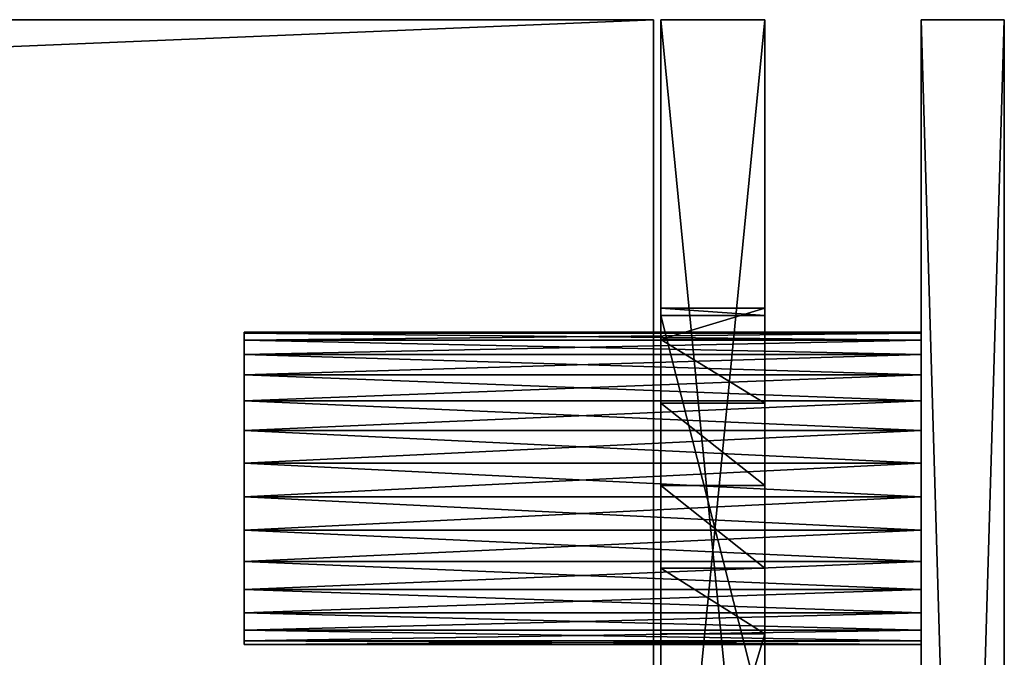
# Model space of a CAD drawing. Extents: x -129 to 122, y 0 to 43.
# Tile 18 of 18: x 113 to 122, y 37 to 43. Entities that reach past the tile are written whole.
import ezdxf

# ---------------------------------------------------------------- set-up
doc = ezdxf.new("R2010")
doc.units = 0
doc.header["$LTSCALE"] = 25.4
doc.layers.get('0').update_dxf_attribs({"color": 13, "linetype": 'CONTINUOUS'})

# ---------------------------------------------------------------- blocks, each defined once
blk = doc.blocks.new('HAGA-9708-9710_STL')
at = {"color": 251}
mesh = blk.add_polyface(dxfattribs=at)
corners = [(122.1565, 43.0105, 0), (121.3565, 16.0105, 0), (121.3565, 43.0105, 0), (-128.6435, 43.0105, 0), (-129.4435, 16.0105, 0), (-129.4435, 43.0105, 0), (-128.6435, 16.0105, 0), (-128.2408, 9.9641, 0), (-127.5017, 10.2702, 0), (-124.8158, 4.8382, 0), (-124.2501, 5.4039, 0), (-119.6899, 1.4132, 0), (-119.3838, 2.1523, 0), (-113.6435, 0.2105, 0), (-113.6435, 1.0105, 0), (106.3565, 1.0105, 0), (106.3565, 0.2105, 0), (112.0968, 2.1523, 0), (112.4029, 1.4132, 0), (116.9631, 5.4039, 0), (117.5288, 4.8382, 0), (120.2147, 10.2702, 0), (120.9538, 9.9641, 0), (122.1565, 16.0105, 0)]
mesh.append_faces([[corners[k] for k in face] for face in [(0, 1, 2), (3, 4, 5)]], dxfattribs={"vtx0": -1, "color": 251})
mesh.append_faces([[corners[k] for k in face] for face in [(4, 6, 7), (7, 8, 9), (9, 10, 11), (11, 12, 13), (13, 15, 16), (16, 17, 18), (18, 19, 20), (20, 21, 22), (22, 1, 23), (23, 1, 0)]], dxfattribs={"vtx0": -1, "vtx1": -1, "color": 251})
mesh.append_faces([[corners[k] for k in face] for face in [(4, 3, 6), (7, 6, 8), (9, 8, 10), (11, 10, 12), (13, 12, 14), (13, 14, 15), (16, 15, 17), (18, 17, 19), (20, 19, 21), (22, 21, 1)]], dxfattribs={"vtx0": -1, "vtx2": -1, "color": 251})
mesh = blk.add_polyface(dxfattribs=at)
corners = [(-129.4435, 16.0105, 150), (-128.6435, 16.0105, 150), (-129.4435, 43.0105, 150), (-128.2408, 9.9641, 150), (-127.5017, 10.2702, 150), (-124.8158, 4.8382, 150), (-124.2501, 5.4039, 150), (-119.6899, 1.4132, 150), (-119.3838, 2.1523, 150), (-113.6435, 0.2105, 150), (-113.6435, 1.0105, 150), (106.3565, 0.2105, 150), (106.3565, 1.0105, 150), (112.4029, 1.4132, 150), (112.0968, 2.1523, 150), (116.9631, 5.4039, 150), (117.5288, 4.8382, 150), (120.2147, 10.2702, 150), (120.9538, 9.9641, 150), (121.3565, 16.0105, 150), (122.1565, 16.0105, 150), (121.3565, 43.0105, 150), (122.1565, 43.0105, 150), (-128.6435, 43.0105, 150)]
mesh.append_faces([[corners[k] for k in face] for face in [(21, 20, 22)]], dxfattribs={"vtx0": -1, "color": 251})
mesh.append_faces([[corners[k] for k in face] for face in [(0, 1, 2), (1, 3, 4), (4, 5, 6), (6, 7, 8), (8, 9, 10), (10, 11, 12), (12, 13, 14), (14, 13, 15), (15, 16, 17), (17, 18, 19), (19, 20, 21)]], dxfattribs={"vtx0": -1, "vtx1": -1, "color": 251})
mesh.append_faces([[corners[k] for k in face] for face in [(1, 0, 3), (4, 3, 5), (6, 5, 7), (8, 7, 9), (10, 9, 11), (12, 11, 13), (15, 13, 16), (17, 16, 18), (19, 18, 20)]], dxfattribs={"vtx0": -1, "vtx2": -1, "color": 251})
mesh.append_faces([[corners[k] for k in face] for face in [(23, 2, 1)]], dxfattribs={"vtx1": -1, "color": 251})
at = {"color": 7}
mesh = blk.add_polyface(dxfattribs=at)
corners = [(118.7858, 32.8105, 129), (-126.0728, 43.0105, 129), (-126.0728, 32.8105, 129), (118.7858, 43.0105, 129)]
mesh.append_faces([[corners[k] for k in face] for face in [(0, 1, 2), (1, 0, 3)]], dxfattribs={"vtx0": -1, "color": 7})
mesh = blk.add_polyface(dxfattribs=at)
corners = [(118.7858, 43.0105, 128), (-126.0728, 32.8105, 128), (-126.0728, 43.0105, 128), (118.7858, 32.8105, 128)]
mesh.append_faces([[corners[k] for k in face] for face in [(0, 1, 2), (1, 0, 3)]], dxfattribs={"vtx0": -1, "color": 7})
mesh = blk.add_polyface(dxfattribs=at)
corners = [(-126.0728, 43.0105, 129), (118.7858, 43.0105, 128), (-126.0728, 43.0105, 128), (118.7858, 43.0105, 129)]
mesh.append_faces([[corners[k] for k in face] for face in [(0, 1, 2), (1, 0, 3)]], dxfattribs={"vtx0": -1, "color": 7})
mesh = blk.add_polyface(dxfattribs=at)
corners = [(118.7858, 43.0105, 21), (-126.0728, 32.8105, 21), (-126.0728, 43.0105, 21), (118.7858, 32.8105, 21)]
mesh.append_faces([[corners[k] for k in face] for face in [(0, 1, 2), (1, 0, 3)]], dxfattribs={"vtx0": -1, "color": 7})
mesh = blk.add_polyface(dxfattribs=at)
corners = [(118.7858, 32.8105, 22), (-126.0728, 43.0105, 22), (-126.0728, 32.8105, 22), (118.7858, 43.0105, 22)]
mesh.append_faces([[corners[k] for k in face] for face in [(0, 1, 2), (1, 0, 3)]], dxfattribs={"vtx0": -1, "color": 7})
mesh = blk.add_polyface(dxfattribs=at)
corners = [(-126.0728, 43.0105, 22), (118.7858, 43.0105, 21), (-126.0728, 43.0105, 21), (118.7858, 43.0105, 22)]
mesh.append_faces([[corners[k] for k in face] for face in [(0, 1, 2), (1, 0, 3)]], dxfattribs={"vtx0": -1, "color": 7})
mesh = blk.add_polyface(dxfattribs=at)
corners = [(118.7858, 43.0105, 128), (118.7858, 32.8105, 129), (118.7858, 32.8105, 128), (118.7858, 43.0105, 129)]
mesh.append_faces([[corners[k] for k in face] for face in [(0, 1, 2), (1, 0, 3)]], dxfattribs={"vtx0": -1, "color": 7})
mesh = blk.add_polyface(dxfattribs=at)
corners = [(118.7858, 43.0105, 21), (118.7858, 32.8105, 22), (118.7858, 32.8105, 21), (118.7858, 43.0105, 22)]
mesh.append_faces([[corners[k] for k in face] for face in [(0, 1, 2), (1, 0, 3)]], dxfattribs={"vtx0": -1, "color": 7})
mesh = blk.add_polyface(dxfattribs=at)
corners = [(119.8565, 32.8105, 127.9293), (118.8565, 43.0105, 127.9293), (118.8565, 32.8105, 127.9293), (119.8565, 43.0105, 127.9293)]
mesh.append_faces([[corners[k] for k in face] for face in [(0, 1, 2), (1, 0, 3)]], dxfattribs={"vtx0": -1, "color": 7})
mesh = blk.add_polyface(dxfattribs=at)
corners = [(118.8565, 43.0105, 127.9293), (118.8565, 32.8105, 87.2682), (118.8565, 32.8105, 127.9293), (118.8565, 36.2412, 87.2682), (118.8565, 40.1696, 75.5565), (118.8565, 40.2419, 74.7454), (118.8565, 33.8, 83.826), (118.8565, 32.8105, 22.0707), (118.8565, 32.8105, 83.826), (118.8565, 43.0105, 22.0707), (118.8565, 37.1144, 73.9447), (118.8565, 37.7432, 73.4272), (118.8565, 38.5381, 73.2502), (118.8565, 39.327, 73.4522), (118.8565, 39.9391, 73.9893)]
mesh.append_faces([[corners[k] for k in face] for face in [(0, 1, 2), (6, 7, 8)]], dxfattribs={"vtx0": -1, "color": 7})
mesh.append_faces([[corners[k] for k in face] for face in [(1, 0, 3), (3, 0, 4), (4, 0, 5), (7, 6, 9), (9, 5, 0)]], dxfattribs={"vtx0": -1, "vtx1": -1, "color": 7})
mesh.append_faces([[corners[k] for k in face] for face in [(9, 6, 10), (9, 10, 11), (9, 11, 12), (9, 12, 13), (9, 13, 14), (9, 14, 5)]], dxfattribs={"vtx0": -1, "vtx2": -1, "color": 7})
mesh = blk.add_polyface(dxfattribs=at)
corners = [(118.8565, 43.0105, 127.9293), (119.8565, 43.0105, 22.0707), (118.8565, 43.0105, 22.0707), (119.8565, 43.0105, 127.9293)]
mesh.append_faces([[corners[k] for k in face] for face in [(0, 1, 2), (1, 0, 3)]], dxfattribs={"vtx0": -1, "color": 7})
mesh = blk.add_polyface(dxfattribs=at)
corners = [(119.8565, 43.0105, 22.0707), (118.8565, 32.8105, 22.0707), (118.8565, 43.0105, 22.0707), (119.8565, 32.8105, 22.0707)]
mesh.append_faces([[corners[k] for k in face] for face in [(0, 1, 2), (1, 0, 3)]], dxfattribs={"vtx0": -1, "color": 7})
mesh = blk.add_polyface(dxfattribs=at)
corners = [(119.8565, 43.0105, 22.0707), (119.8565, 32.8105, 83.826), (119.8565, 32.8105, 22.0707), (119.8565, 33.8, 83.826), (119.8565, 37.1144, 73.9447), (119.8565, 37.7432, 73.4272), (119.8565, 38.5381, 73.2502), (119.8565, 39.327, 73.4522), (119.8565, 39.9391, 73.9893), (119.8565, 40.2419, 74.7454), (119.8565, 36.2412, 87.2682), (119.8565, 32.8105, 127.9293), (119.8565, 32.8105, 87.2682), (119.8565, 43.0105, 127.9293), (119.8565, 40.1696, 75.5565)]
mesh.append_faces([[corners[k] for k in face] for face in [(0, 1, 2), (10, 11, 12)]], dxfattribs={"vtx0": -1, "color": 7})
mesh.append_faces([[corners[k] for k in face] for face in [(1, 0, 3), (3, 0, 4), (4, 0, 5), (5, 0, 6), (6, 0, 7), (7, 0, 8), (8, 0, 9), (11, 10, 13), (13, 9, 0)]], dxfattribs={"vtx0": -1, "vtx1": -1, "color": 7})
mesh.append_faces([[corners[k] for k in face] for face in [(13, 10, 14), (13, 14, 9)]], dxfattribs={"vtx0": -1, "vtx2": -1, "color": 7})
at = {"color": 251}
mesh = blk.add_polyface(dxfattribs=at)
corners = [(121.3565, 43.0105, 150), (121.3565, 16.0105, 0), (121.3565, 16.0105, 150), (121.3565, 43.0105, 0)]
mesh.append_faces([[corners[k] for k in face] for face in [(0, 1, 2), (1, 0, 3)]], dxfattribs={"vtx0": -1, "color": 251})
mesh = blk.add_polyface(dxfattribs=at)
corners = [(121.3565, 43.0105, 150), (122.1565, 43.0105, 0), (121.3565, 43.0105, 0), (122.1565, 43.0105, 150)]
mesh.append_faces([[corners[k] for k in face] for face in [(0, 1, 2), (1, 0, 3)]], dxfattribs={"vtx0": -1, "color": 251})
mesh = blk.add_polyface(dxfattribs=at)
corners = [(122.1565, 43.0105, 0), (122.1565, 16.0105, 150), (122.1565, 16.0105, 0), (122.1565, 43.0105, 150)]
mesh.append_faces([[corners[k] for k in face] for face in [(0, 1, 2), (1, 0, 3)]], dxfattribs={"vtx0": -1, "color": 251})
at = {"color": 7}
mesh = blk.add_polyface(dxfattribs=at)
corners = [(119.8565, 40.2419, 74.7454), (118.8565, 39.9391, 73.9893), (119.8565, 39.9391, 73.9893), (118.8565, 40.2419, 74.7454)]
mesh.append_faces([[corners[k] for k in face] for face in [(0, 1, 2), (1, 0, 3)]], dxfattribs={"vtx0": -1, "color": 7})
mesh = blk.add_polyface(dxfattribs=at)
corners = [(119.8565, 40.1696, 75.5565), (118.8565, 40.2419, 74.7454), (119.8565, 40.2419, 74.7454), (118.8565, 40.1696, 75.5565)]
mesh.append_faces([[corners[k] for k in face] for face in [(0, 1, 2), (1, 0, 3)]], dxfattribs={"vtx0": -1, "color": 7})
mesh = blk.add_polyface(dxfattribs=at)
corners = [(119.8565, 36.2412, 87.2682), (118.8565, 40.1696, 75.5565), (119.8565, 40.1696, 75.5565), (118.8565, 36.2412, 87.2682)]
mesh.append_faces([[corners[k] for k in face] for face in [(0, 1, 2), (1, 0, 3)]], dxfattribs={"vtx0": -1, "color": 7})
at = {"color": 0}
mesh = blk.add_polyface(dxfattribs=at)
corners = [(114.8565, 40.0105, 75), (121.3565, 40.0017, 74.8378), (114.8565, 40.0017, 74.8378), (121.3565, 40.0105, 75)]
mesh.append_faces([[corners[k] for k in face] for face in [(0, 1, 2), (1, 0, 3)]], dxfattribs={"vtx0": -1, "color": 0})
mesh = blk.add_polyface(dxfattribs=at)
corners = [(114.8565, 40.0017, 75.1622), (121.3565, 40.0105, 75), (114.8565, 40.0105, 75), (121.3565, 40.0017, 75.1622)]
mesh.append_faces([[corners[k] for k in face] for face in [(0, 1, 2), (1, 0, 3)]], dxfattribs={"vtx0": -1, "color": 0})
mesh = blk.add_polyface(dxfattribs=at)
corners = [(114.8565, 37.0455, 75.3225), (114.8565, 37.0455, 74.6775), (114.8565, 37.0105, 75), (114.8565, 37.1491, 75.6298), (114.8565, 37.1491, 74.3702), (114.8565, 37.3163, 75.9078), (114.8565, 37.3163, 74.0922), (114.8565, 37.5394, 76.1432), (114.8565, 37.5394, 73.8568), (114.8565, 37.8079, 76.3253), (114.8565, 37.8079, 73.6747), (114.8565, 38.1092, 76.4453), (114.8565, 38.1092, 73.5547), (114.8565, 38.4293, 76.4978), (114.8565, 38.4293, 73.5022), (114.8565, 38.7532, 76.4802), (114.8565, 38.7532, 73.5198), (114.8565, 39.0657, 76.3935), (114.8565, 39.0657, 73.6065), (114.8565, 39.3523, 76.2415), (114.8565, 39.3523, 73.7585), (114.8565, 39.5995, 76.0316), (114.8565, 39.5995, 73.9685), (114.8565, 39.7958, 75.7733), (114.8565, 39.7958, 74.2267), (114.8565, 39.932, 75.479), (114.8565, 39.932, 74.521), (114.8565, 40.0017, 75.1622), (114.8565, 40.0017, 74.8378), (114.8565, 40.0105, 75)]
mesh.append_faces([[corners[k] for k in face] for face in [(0, 1, 2), (28, 27, 29)]], dxfattribs={"vtx0": -1, "color": 0})
mesh.append_faces([[corners[k] for k in face] for face in [(1, 3, 4), (4, 5, 6), (6, 7, 8), (8, 9, 10), (10, 11, 12), (12, 13, 14), (14, 15, 16), (16, 17, 18), (18, 19, 20), (20, 21, 22), (22, 23, 24), (24, 25, 26), (26, 27, 28)]], dxfattribs={"vtx0": -1, "vtx1": -1, "color": 0})
mesh.append_faces([[corners[k] for k in face] for face in [(1, 0, 3), (4, 3, 5), (6, 5, 7), (8, 7, 9), (10, 9, 11), (12, 11, 13), (14, 13, 15), (16, 15, 17), (18, 17, 19), (20, 19, 21), (22, 21, 23), (24, 23, 25), (26, 25, 27)]], dxfattribs={"vtx0": -1, "vtx2": -1, "color": 0})
mesh = blk.add_polyface(dxfattribs=at)
corners = [(121.3565, 37.0455, 74.6775), (121.3565, 37.0455, 75.3225), (121.3565, 37.0105, 75), (121.3565, 37.1491, 74.3702), (121.3565, 37.1491, 75.6298), (121.3565, 37.3163, 74.0922), (121.3565, 37.3163, 75.9078), (121.3565, 37.5394, 73.8568), (121.3565, 37.5394, 76.1432), (121.3565, 37.8079, 73.6747), (121.3565, 37.8079, 76.3253), (121.3565, 38.1092, 73.5547), (121.3565, 38.1092, 76.4453), (121.3565, 38.4293, 73.5022), (121.3565, 38.4293, 76.4978), (121.3565, 38.7532, 73.5198), (121.3565, 38.7532, 76.4802), (121.3565, 39.0657, 73.6065), (121.3565, 39.0657, 76.3935), (121.3565, 39.3523, 73.7585), (121.3565, 39.3523, 76.2415), (121.3565, 39.5995, 73.9685), (121.3565, 39.5995, 76.0316), (121.3565, 39.7958, 74.2267), (121.3565, 39.7958, 75.7733), (121.3565, 39.932, 74.521), (121.3565, 39.932, 75.479), (121.3565, 40.0017, 74.8378), (121.3565, 40.0017, 75.1622), (121.3565, 40.0105, 75)]
mesh.append_faces([[corners[k] for k in face] for face in [(0, 1, 2), (28, 27, 29)]], dxfattribs={"vtx0": -1, "color": 0})
mesh.append_faces([[corners[k] for k in face] for face in [(1, 3, 4), (4, 5, 6), (6, 7, 8), (8, 9, 10), (10, 11, 12), (12, 13, 14), (14, 15, 16), (16, 17, 18), (18, 19, 20), (20, 21, 22), (22, 23, 24), (24, 25, 26), (26, 27, 28)]], dxfattribs={"vtx0": -1, "vtx1": -1, "color": 0})
mesh.append_faces([[corners[k] for k in face] for face in [(1, 0, 3), (4, 3, 5), (6, 5, 7), (8, 7, 9), (10, 9, 11), (12, 11, 13), (14, 13, 15), (16, 15, 17), (18, 17, 19), (20, 19, 21), (22, 21, 23), (24, 23, 25), (26, 25, 27)]], dxfattribs={"vtx0": -1, "vtx2": -1, "color": 0})
mesh = blk.add_polyface(dxfattribs=at)
corners = [(114.8565, 39.932, 75.479), (121.3565, 40.0017, 75.1622), (114.8565, 40.0017, 75.1622), (121.3565, 39.932, 75.479)]
mesh.append_faces([[corners[k] for k in face] for face in [(0, 1, 2), (1, 0, 3)]], dxfattribs={"vtx0": -1, "color": 0})
mesh = blk.add_polyface(dxfattribs=at)
corners = [(114.8565, 40.0017, 74.8378), (121.3565, 39.932, 74.521), (114.8565, 39.932, 74.521), (121.3565, 40.0017, 74.8378)]
mesh.append_faces([[corners[k] for k in face] for face in [(0, 1, 2), (1, 0, 3)]], dxfattribs={"vtx0": -1, "color": 0})
mesh = blk.add_polyface(dxfattribs=at)
corners = [(114.8565, 39.7958, 75.7733), (121.3565, 39.932, 75.479), (114.8565, 39.932, 75.479), (121.3565, 39.7958, 75.7733)]
mesh.append_faces([[corners[k] for k in face] for face in [(0, 1, 2), (1, 0, 3)]], dxfattribs={"vtx0": -1, "color": 0})
mesh = blk.add_polyface(dxfattribs=at)
corners = [(114.8565, 39.932, 74.521), (121.3565, 39.7958, 74.2267), (114.8565, 39.7958, 74.2267), (121.3565, 39.932, 74.521)]
mesh.append_faces([[corners[k] for k in face] for face in [(0, 1, 2), (1, 0, 3)]], dxfattribs={"vtx0": -1, "color": 0})
at = {"color": 7}
mesh = blk.add_polyface(dxfattribs=at)
corners = [(119.8565, 39.327, 73.4522), (118.8565, 39.9391, 73.9893), (118.8565, 39.327, 73.4522), (119.8565, 39.9391, 73.9893)]
mesh.append_faces([[corners[k] for k in face] for face in [(0, 1, 2), (1, 0, 3)]], dxfattribs={"vtx0": -1, "color": 7})
at = {"color": 0}
mesh = blk.add_polyface(dxfattribs=at)
corners = [(114.8565, 39.5995, 76.0316), (121.3565, 39.7958, 75.7733), (114.8565, 39.7958, 75.7733), (121.3565, 39.5995, 76.0316)]
mesh.append_faces([[corners[k] for k in face] for face in [(0, 1, 2), (1, 0, 3)]], dxfattribs={"vtx0": -1, "color": 0})
mesh = blk.add_polyface(dxfattribs=at)
corners = [(114.8565, 39.7958, 74.2267), (121.3565, 39.5995, 73.9685), (114.8565, 39.5995, 73.9685), (121.3565, 39.7958, 74.2267)]
mesh.append_faces([[corners[k] for k in face] for face in [(0, 1, 2), (1, 0, 3)]], dxfattribs={"vtx0": -1, "color": 0})
mesh = blk.add_polyface(dxfattribs=at)
corners = [(121.3565, 39.3523, 76.2415), (114.8565, 39.5995, 76.0316), (114.8565, 39.3523, 76.2415), (121.3565, 39.5995, 76.0316)]
mesh.append_faces([[corners[k] for k in face] for face in [(0, 1, 2), (1, 0, 3)]], dxfattribs={"vtx0": -1, "color": 0})
mesh = blk.add_polyface(dxfattribs=at)
corners = [(121.3565, 39.5995, 73.9685), (114.8565, 39.3523, 73.7585), (114.8565, 39.5995, 73.9685), (121.3565, 39.3523, 73.7585)]
mesh.append_faces([[corners[k] for k in face] for face in [(0, 1, 2), (1, 0, 3)]], dxfattribs={"vtx0": -1, "color": 0})
mesh = blk.add_polyface(dxfattribs=at)
corners = [(121.3565, 39.0657, 76.3935), (114.8565, 39.3523, 76.2415), (114.8565, 39.0657, 76.3935), (121.3565, 39.3523, 76.2415)]
mesh.append_faces([[corners[k] for k in face] for face in [(0, 1, 2), (1, 0, 3)]], dxfattribs={"vtx0": -1, "color": 0})
mesh = blk.add_polyface(dxfattribs=at)
corners = [(121.3565, 39.3523, 73.7585), (114.8565, 39.0657, 73.6065), (114.8565, 39.3523, 73.7585), (121.3565, 39.0657, 73.6065)]
mesh.append_faces([[corners[k] for k in face] for face in [(0, 1, 2), (1, 0, 3)]], dxfattribs={"vtx0": -1, "color": 0})
at = {"color": 7}
mesh = blk.add_polyface(dxfattribs=at)
corners = [(119.8565, 38.5381, 73.2502), (118.8565, 39.327, 73.4522), (118.8565, 38.5381, 73.2502), (119.8565, 39.327, 73.4522)]
mesh.append_faces([[corners[k] for k in face] for face in [(0, 1, 2), (1, 0, 3)]], dxfattribs={"vtx0": -1, "color": 7})
at = {"color": 0}
mesh = blk.add_polyface(dxfattribs=at)
corners = [(121.3565, 38.7532, 76.4802), (114.8565, 39.0657, 76.3935), (114.8565, 38.7532, 76.4802), (121.3565, 39.0657, 76.3935)]
mesh.append_faces([[corners[k] for k in face] for face in [(0, 1, 2), (1, 0, 3)]], dxfattribs={"vtx0": -1, "color": 0})
mesh = blk.add_polyface(dxfattribs=at)
corners = [(121.3565, 39.0657, 73.6065), (114.8565, 38.7532, 73.5198), (114.8565, 39.0657, 73.6065), (121.3565, 38.7532, 73.5198)]
mesh.append_faces([[corners[k] for k in face] for face in [(0, 1, 2), (1, 0, 3)]], dxfattribs={"vtx0": -1, "color": 0})
mesh = blk.add_polyface(dxfattribs=at)
corners = [(121.3565, 38.4293, 76.4978), (114.8565, 38.7532, 76.4802), (114.8565, 38.4293, 76.4978), (121.3565, 38.7532, 76.4802)]
mesh.append_faces([[corners[k] for k in face] for face in [(0, 1, 2), (1, 0, 3)]], dxfattribs={"vtx0": -1, "color": 0})
mesh = blk.add_polyface(dxfattribs=at)
corners = [(121.3565, 38.7532, 73.5198), (114.8565, 38.4293, 73.5022), (114.8565, 38.7532, 73.5198), (121.3565, 38.4293, 73.5022)]
mesh.append_faces([[corners[k] for k in face] for face in [(0, 1, 2), (1, 0, 3)]], dxfattribs={"vtx0": -1, "color": 0})
at = {"color": 7}
mesh = blk.add_polyface(dxfattribs=at)
corners = [(119.8565, 37.7432, 73.4272), (118.8565, 38.5381, 73.2502), (118.8565, 37.7432, 73.4272), (119.8565, 38.5381, 73.2502)]
mesh.append_faces([[corners[k] for k in face] for face in [(0, 1, 2), (1, 0, 3)]], dxfattribs={"vtx0": -1, "color": 7})
at = {"color": 0}
mesh = blk.add_polyface(dxfattribs=at)
corners = [(121.3565, 38.1092, 76.4453), (114.8565, 38.4293, 76.4978), (114.8565, 38.1092, 76.4453), (121.3565, 38.4293, 76.4978)]
mesh.append_faces([[corners[k] for k in face] for face in [(0, 1, 2), (1, 0, 3)]], dxfattribs={"vtx0": -1, "color": 0})
mesh = blk.add_polyface(dxfattribs=at)
corners = [(121.3565, 38.4293, 73.5022), (114.8565, 38.1092, 73.5547), (114.8565, 38.4293, 73.5022), (121.3565, 38.1092, 73.5547)]
mesh.append_faces([[corners[k] for k in face] for face in [(0, 1, 2), (1, 0, 3)]], dxfattribs={"vtx0": -1, "color": 0})
mesh = blk.add_polyface(dxfattribs=at)
corners = [(121.3565, 37.8079, 76.3253), (114.8565, 38.1092, 76.4453), (114.8565, 37.8079, 76.3253), (121.3565, 38.1092, 76.4453)]
mesh.append_faces([[corners[k] for k in face] for face in [(0, 1, 2), (1, 0, 3)]], dxfattribs={"vtx0": -1, "color": 0})
mesh = blk.add_polyface(dxfattribs=at)
corners = [(121.3565, 38.1092, 73.5547), (114.8565, 37.8079, 73.6747), (114.8565, 38.1092, 73.5547), (121.3565, 37.8079, 73.6747)]
mesh.append_faces([[corners[k] for k in face] for face in [(0, 1, 2), (1, 0, 3)]], dxfattribs={"vtx0": -1, "color": 0})
mesh = blk.add_polyface(dxfattribs=at)
corners = [(121.3565, 37.5394, 76.1432), (114.8565, 37.8079, 76.3253), (114.8565, 37.5394, 76.1432), (121.3565, 37.8079, 76.3253)]
mesh.append_faces([[corners[k] for k in face] for face in [(0, 1, 2), (1, 0, 3)]], dxfattribs={"vtx0": -1, "color": 0})
mesh = blk.add_polyface(dxfattribs=at)
corners = [(121.3565, 37.8079, 73.6747), (114.8565, 37.5394, 73.8568), (114.8565, 37.8079, 73.6747), (121.3565, 37.5394, 73.8568)]
mesh.append_faces([[corners[k] for k in face] for face in [(0, 1, 2), (1, 0, 3)]], dxfattribs={"vtx0": -1, "color": 0})
at = {"color": 7}
mesh = blk.add_polyface(dxfattribs=at)
corners = [(119.8565, 37.1144, 73.9447), (118.8565, 37.7432, 73.4272), (118.8565, 37.1144, 73.9447), (119.8565, 37.7432, 73.4272)]
mesh.append_faces([[corners[k] for k in face] for face in [(0, 1, 2), (1, 0, 3)]], dxfattribs={"vtx0": -1, "color": 7})
at = {"color": 0}
mesh = blk.add_polyface(dxfattribs=at)
corners = [(121.3565, 37.5394, 76.1432), (114.8565, 37.3163, 75.9078), (121.3565, 37.3163, 75.9078), (114.8565, 37.5394, 76.1432)]
mesh.append_faces([[corners[k] for k in face] for face in [(0, 1, 2), (1, 0, 3)]], dxfattribs={"vtx0": -1, "color": 0})
mesh = blk.add_polyface(dxfattribs=at)
corners = [(121.3565, 37.3163, 74.0922), (114.8565, 37.5394, 73.8568), (121.3565, 37.5394, 73.8568), (114.8565, 37.3163, 74.0922)]
mesh.append_faces([[corners[k] for k in face] for face in [(0, 1, 2), (1, 0, 3)]], dxfattribs={"vtx0": -1, "color": 0})
mesh = blk.add_polyface(dxfattribs=at)
corners = [(121.3565, 37.3163, 75.9078), (114.8565, 37.1491, 75.6298), (121.3565, 37.1491, 75.6298), (114.8565, 37.3163, 75.9078)]
mesh.append_faces([[corners[k] for k in face] for face in [(0, 1, 2), (1, 0, 3)]], dxfattribs={"vtx0": -1, "color": 0})
mesh = blk.add_polyface(dxfattribs=at)
corners = [(121.3565, 37.1491, 74.3702), (114.8565, 37.3163, 74.0922), (121.3565, 37.3163, 74.0922), (114.8565, 37.1491, 74.3702)]
mesh.append_faces([[corners[k] for k in face] for face in [(0, 1, 2), (1, 0, 3)]], dxfattribs={"vtx0": -1, "color": 0})
mesh = blk.add_polyface(dxfattribs=at)
corners = [(121.3565, 37.1491, 75.6298), (114.8565, 37.0455, 75.3225), (121.3565, 37.0455, 75.3225), (114.8565, 37.1491, 75.6298)]
mesh.append_faces([[corners[k] for k in face] for face in [(0, 1, 2), (1, 0, 3)]], dxfattribs={"vtx0": -1, "color": 0})
mesh = blk.add_polyface(dxfattribs=at)
corners = [(121.3565, 37.0455, 74.6775), (114.8565, 37.1491, 74.3702), (121.3565, 37.1491, 74.3702), (114.8565, 37.0455, 74.6775)]
mesh.append_faces([[corners[k] for k in face] for face in [(0, 1, 2), (1, 0, 3)]], dxfattribs={"vtx0": -1, "color": 0})
at = {"color": 7}
mesh = blk.add_polyface(dxfattribs=at)
corners = [(118.8565, 33.8, 83.826), (119.8565, 37.1144, 73.9447), (118.8565, 37.1144, 73.9447), (119.8565, 33.8, 83.826)]
mesh.append_faces([[corners[k] for k in face] for face in [(0, 1, 2), (1, 0, 3)]], dxfattribs={"vtx0": -1, "color": 7})
at = {"color": 0}
mesh = blk.add_polyface(dxfattribs=at)
corners = [(121.3565, 37.0455, 75.3225), (114.8565, 37.0105, 75), (121.3565, 37.0105, 75), (114.8565, 37.0455, 75.3225)]
mesh.append_faces([[corners[k] for k in face] for face in [(0, 1, 2), (1, 0, 3)]], dxfattribs={"vtx0": -1, "color": 0})
mesh = blk.add_polyface(dxfattribs=at)
corners = [(121.3565, 37.0105, 75), (114.8565, 37.0455, 74.6775), (121.3565, 37.0455, 74.6775), (114.8565, 37.0105, 75)]
mesh.append_faces([[corners[k] for k in face] for face in [(0, 1, 2), (1, 0, 3)]], dxfattribs={"vtx0": -1, "color": 0})

msp = doc.modelspace()

# ---------------------------------------------------------------- block references
at = {"color": 0}
msp.add_blockref('HAGA-9708-9710_STL', (0, 0), dxfattribs=at)

doc.saveas('drawing.dxf')
